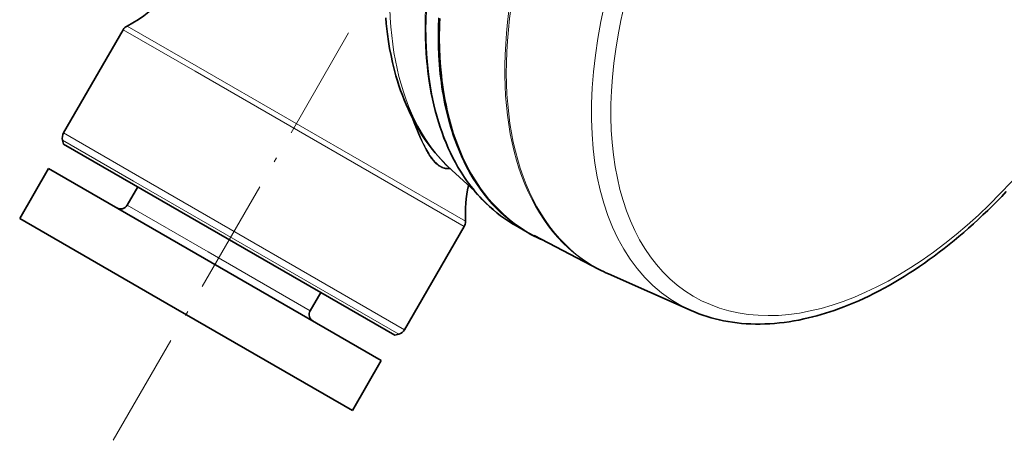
# Model space of a CAD drawing. Extents: x -672 to 7836, y -4841 to 1047.
# Tile 36 of 80: x 4527 to 4629, y -4449 to -4406. Entities that reach past the tile are written whole.
import ezdxf

# ---------------------------------------------------------------- set-up
doc = ezdxf.new("R2010")
doc.units = 0
doc.linetypes.add('DASHDOT', pattern=[18.5, 12, -3, 0.5, -3])

msp = doc.modelspace()

# ---------------------------------------------------------------- linework, layer by layer
at = {"color": 7, "linetype": 'DASHDOT', "lineweight": 13}
msp.add_line((4536.368164, -4449.486816), (4569.271973, -4392.495605), dxfattribs=at)
at = {"color": 7, "lineweight": 35}
for p, q in [((4531.185547, -4417.463379), (4537.391602, -4406.713867)), ((4531.192871, -4418.62207), (4531.085449, -4418.222168)), ((4531.192871, -4418.62207), (4538.481934, -4422.830566)), ((4526.618652, -4426.373535), (4529.618652, -4421.177246)), ((4544.943359, -4430.024902), (4529.618652, -4421.177246)), ((4571.605957, -4421.349121), (4574.020508, -4423.544922)), ((4537.812988, -4424.984375), (4538.912598, -4423.079102)), ((4565.685059, -4438.536133), (4538.481934, -4422.830566)), ((4541.943359, -4435.221191), (4526.618652, -4426.373535)), ((4566.692383, -4437.963379), (4572.898438, -4427.213867)), ((4578.199707, -4427.089355), (4579.461426, -4427.817871)), ((4586.891113, -4431.662598), (4580.176758, -4428.159668)), ((4564.259766, -4441.177246), (4544.943359, -4430.024902)), ((4596.529785, -4435.967285), (4587.907227, -4432.151367)), ((4556.865234, -4435.984375), (4557.965332, -4434.079102)), ((4561.259766, -4446.373535), (4541.943359, -4435.221191)), ((4565.685059, -4438.536133), (4566.085449, -4438.429199)), ((4561.259766, -4446.373535), (4564.259766, -4441.177246))]:
    msp.add_line(p, q, dxfattribs=at)
at = {"color": 7, "lineweight": 13}
for p, q in [((4537.391602, -4406.713867), (4544.89502, -4411.045898)), ((4537.79541, -4406.327148), (4545.241699, -4410.626465)), ((4572.898438, -4427.213867), (4544.89502, -4411.045898)), ((4573.031738, -4426.670898), (4545.241699, -4410.626465)), ((4531.085449, -4418.222168), (4538.481934, -4422.492188)), ((4531.185547, -4417.463379), (4538.688965, -4421.79541)), ((4566.692383, -4437.963379), (4538.688965, -4421.79541)), ((4566.085449, -4438.429199), (4538.481934, -4422.492188)), ((4546.241211, -4429.850586), (4537.812988, -4424.984375)), ((4556.865234, -4435.984375), (4546.241211, -4429.850586))]:
    msp.add_line(p, q, dxfattribs=at)
for points in [[(4568.958984, -4404.651855), (4568.925781, -4405.69873), (4568.916992, -4406.735352), (4568.922363, -4407.249512), (4568.934082, -4407.760742), (4568.963379, -4408.521973), (4569.006836, -4409.275879), (4569.06543, -4410.021973), (4569.138184, -4410.760742), (4569.249512, -4411.665039), (4569.383301, -4412.555176), (4569.540039, -4413.431152), (4569.626953, -4413.86377), (4569.719727, -4414.291992), (4569.880371, -4414.96875), (4570.055664, -4415.634766), (4570.246094, -4416.289551), (4570.451172, -4416.932617), (4570.670898, -4417.563477), (4570.936035, -4418.258301), (4571.220215, -4418.936523), (4571.522949, -4419.597656), (4571.84375, -4420.241211), (4572.183594, -4420.866211), (4572.541504, -4421.472656), (4572.727539, -4421.768555), (4572.917969, -4422.05957), (4573.211914, -4422.486328), (4573.515625, -4422.901855), (4573.82959, -4423.305664), (4574.15332, -4423.697266), (4574.55127, -4424.146973), (4574.962402, -4424.57959), (4575.386719, -4424.994141), (4575.824707, -4425.390625), (4576.274902, -4425.768555), (4576.738281, -4426.127441), (4577.213379, -4426.467285), (4577.700684, -4426.788086), (4578.199707, -4427.089355)], [(4570.216309, -4405.480469), (4570.186035, -4406.477051), (4570.178711, -4407.463867), (4570.194336, -4408.439453), (4570.232422, -4409.40332), (4570.293945, -4410.354492), (4570.378906, -4411.292969), (4570.487305, -4412.216797), (4570.550293, -4412.672852), (4570.619141, -4413.125488), (4570.693848, -4413.574219), (4570.774902, -4414.018555), (4570.861328, -4414.458984), (4570.953613, -4414.895508), (4571.146484, -4415.713867), (4571.360352, -4416.515625), (4571.476074, -4416.914063), (4571.597656, -4417.307617), (4571.722168, -4417.689941), (4571.852051, -4418.067383), (4572.08252, -4418.692383), (4572.327148, -4419.303711), (4572.586914, -4419.901855), (4572.861328, -4420.485352), (4573.149902, -4421.054688), (4573.453125, -4421.609375), (4573.800293, -4422.196289), (4574.164063, -4422.765137), (4574.544922, -4423.314941), (4574.941895, -4423.845215), (4575.355469, -4424.355469), (4575.785156, -4424.845215), (4576.006348, -4425.083008), (4576.231445, -4425.31543), (4576.459473, -4425.541504), (4576.691406, -4425.762695), (4577.046875, -4426.084473), (4577.411133, -4426.394043), (4577.783203, -4426.691406), (4578.164063, -4426.976563), (4578.587891, -4427.272461), (4579.020996, -4427.553223), (4579.463379, -4427.818848)], [(4570.300293, -4405.519531), (4570.270508, -4406.515625), (4570.263184, -4407.501953), (4570.27832, -4408.477051), (4570.317383, -4409.44043), (4570.378906, -4410.391602), (4570.464355, -4411.329102), (4570.572754, -4412.252441), (4570.70459, -4413.160645), (4570.779785, -4413.611328), (4570.861328, -4414.057129), (4570.947266, -4414.495605), (4571.039551, -4414.929688), (4571.232422, -4415.747559), (4571.446289, -4416.549316), (4571.682129, -4417.333496), (4571.807617, -4417.719238), (4571.938965, -4418.100098), (4572.169434, -4418.724609), (4572.414551, -4419.335449), (4572.674316, -4419.933105), (4572.94873, -4420.516602), (4573.237305, -4421.084961), (4573.541016, -4421.63916), (4573.888184, -4422.226074), (4574.251953, -4422.794434), (4574.632813, -4423.34375), (4575.030273, -4423.873535), (4575.443848, -4424.383301), (4575.873535, -4424.872559), (4576.318848, -4425.341309), (4576.547363, -4425.567383), (4576.779785, -4425.788574), (4577.135254, -4426.110352), (4577.499512, -4426.419434), (4577.87207, -4426.716797), (4578.252441, -4427.000977), (4578.740723, -4427.339355), (4579.240723, -4427.658203), (4579.753418, -4427.956055), (4580.277344, -4428.233887), (4580.8125, -4428.491211)], [(4570.380371, -4405.527832), (4570.36084, -4406.068359), (4570.348145, -4406.605957), (4570.342285, -4407.136719), (4570.342773, -4407.664063), (4570.362305, -4408.647949), (4570.404785, -4409.621094), (4570.471191, -4410.582031), (4570.562012, -4411.529785), (4570.616699, -4412.001465), (4570.677734, -4412.469727), (4570.744141, -4412.928711), (4570.816406, -4413.383789), (4570.922852, -4413.987793), (4571.040039, -4414.584961), (4571.168457, -4415.174805), (4571.359375, -4415.958496), (4571.570313, -4416.727539), (4571.80127, -4417.480957), (4572.052246, -4418.218262), (4572.323242, -4418.938477), (4572.614258, -4419.641602), (4572.767578, -4419.986328), (4572.925293, -4420.326172), (4573.171875, -4420.827148), (4573.429199, -4421.317383), (4573.697754, -4421.796387), (4573.977539, -4422.263672), (4574.163086, -4422.558105), (4574.353027, -4422.847656), (4574.613281, -4423.226074), (4574.881836, -4423.595215), (4575.157715, -4423.955566), (4575.477539, -4424.349121), (4575.807129, -4424.730957), (4576.146484, -4425.100586), (4576.495117, -4425.458008), (4576.913574, -4425.858887), (4577.344238, -4426.242188), (4577.787598, -4426.607422), (4578.242676, -4426.955078), (4578.709473, -4427.28418), (4579.187988, -4427.594727), (4579.677734, -4427.887207), (4580.177734, -4428.160156)], [(4571.438477, -4421.196289), (4571.335938, -4421.208496), (4571.23291, -4421.214355), (4571.129395, -4421.212891), (4571.026367, -4421.20459), (4570.92334, -4421.188477), (4570.820313, -4421.165039), (4570.717285, -4421.133301), (4570.614746, -4421.094238), (4570.512695, -4421.046387), (4570.4375, -4421.006348), (4570.363281, -4420.962402), (4570.288574, -4420.913574), (4570.233398, -4420.874023), (4570.178223, -4420.83252), (4570.068359, -4420.742676), (4569.959473, -4420.643555), (4569.851563, -4420.535645), (4569.788086, -4420.467285), (4569.724609, -4420.395996), (4569.661133, -4420.321289), (4569.598145, -4420.244141), (4569.474121, -4420.08252), (4569.352539, -4419.911621), (4569.232422, -4419.731934), (4569.161133, -4419.620117), (4569.09082, -4419.505371), (4569.016113, -4419.378906), (4568.941895, -4419.25), (4568.80127, -4418.994141), (4568.65625, -4418.715332), (4568.514648, -4418.427734), (4568.376465, -4418.133301), (4568.240723, -4417.83252), (4568.152344, -4417.628906), (4568.064941, -4417.422852), (4567.894043, -4417.004883), (4567.728027, -4416.580566), (4567.562988, -4416.141602), (4567.402344, -4415.697754)], [(4571.375, -4421.134766), (4571.273926, -4421.144531), (4571.172852, -4421.147461), (4571.072266, -4421.143555), (4570.971191, -4421.132324), (4570.871094, -4421.11377), (4570.770508, -4421.087402), (4570.670898, -4421.053223), (4570.571289, -4421.011719), (4570.472656, -4420.961914), (4570.37793, -4420.906738), (4570.283691, -4420.844727), (4570.189941, -4420.774902), (4570.09668, -4420.69873), (4570.014648, -4420.625), (4569.933105, -4420.546387), (4569.852051, -4420.462402), (4569.791992, -4420.395996), (4569.731934, -4420.327148), (4569.671387, -4420.254395), (4569.611328, -4420.178711), (4569.546875, -4420.094727), (4569.483398, -4420.007813), (4569.361816, -4419.833008), (4569.242676, -4419.649414), (4569.138672, -4419.479004), (4569.036621, -4419.302734), (4568.935547, -4419.121094), (4568.861328, -4418.981934), (4568.787598, -4418.839844), (4568.643555, -4418.548828), (4568.492676, -4418.228027), (4568.345703, -4417.898926), (4568.202637, -4417.5625), (4568.063477, -4417.219727), (4567.976563, -4416.999023), (4567.891113, -4416.776855), (4567.798828, -4416.530762), (4567.708008, -4416.282715)]]:
    msp.add_lwpolyline(points, dxfattribs=at)
at = {"color": 7, "lineweight": 35}
for points in [[(4571.605957, -4421.349121), (4571.30127, -4421.06543), (4571.003418, -4420.774414), (4570.711914, -4420.475098), (4570.426758, -4420.168945), (4570.147949, -4419.854492), (4569.876465, -4419.53418), (4569.611328, -4419.205566), (4569.353027, -4418.870605), (4569.060059, -4418.470703), (4568.777344, -4418.063477), (4568.502441, -4417.645508), (4568.238281, -4417.220703), (4567.982422, -4416.785645), (4567.737305, -4416.344238), (4567.5, -4415.892578), (4567.273438, -4415.435547), (4567.055176, -4414.96875), (4566.847656, -4414.49707), (4566.647949, -4414.015625), (4566.458984, -4413.529785), (4566.27832, -4413.033691), (4566.108398, -4412.53418), (4565.946289, -4412.024414), (4565.794434, -4411.512207), (4565.606934, -4410.820313), (4565.435059, -4410.117676), (4565.278809, -4409.399902), (4565.138672, -4408.671387), (4565.015137, -4407.933594), (4564.907227, -4407.186035), (4564.837402, -4406.618652), (4564.776367, -4406.050293), (4564.724121, -4405.473145)], [(4578.199707, -4427.089355), (4577.935547, -4426.933105), (4577.510254, -4426.666504), (4577.09375, -4426.385254), (4576.686523, -4426.089844), (4576.287598, -4425.780273), (4575.897949, -4425.457031), (4575.517578, -4425.120117), (4575.146484, -4424.769043), (4574.785156, -4424.404785), (4574.535156, -4424.138672), (4574.291016, -4423.867188), (4574.050781, -4423.587891), (4573.816406, -4423.303223), (4573.585938, -4423.010742), (4573.361816, -4422.712891), (4573.141602, -4422.407715), (4572.927734, -4422.097656), (4572.583008, -4421.568359), (4572.25293, -4421.021973), (4571.98291, -4420.543457), (4571.723633, -4420.052734), (4571.475098, -4419.550293), (4571.237305, -4419.036133), (4571.010742, -4418.51123), (4570.794922, -4417.975098), (4570.590332, -4417.427734), (4570.396484, -4416.870117), (4570.214355, -4416.301758), (4570.043457, -4415.723145), (4569.883789, -4415.134766), (4569.73584, -4414.536133), (4569.598633, -4413.928223), (4569.473633, -4413.311035), (4569.359863, -4412.68457), (4569.257324, -4412.048828), (4569.185547, -4411.54541), (4569.121094, -4411.040527), (4569.063477, -4410.526367), (4569.013184, -4410.011719), (4568.948242, -4409.193359), (4568.900879, -4408.36377), (4568.871094, -4407.523438), (4568.858398, -4406.672852), (4568.861328, -4405.967773), (4568.875977, -4405.256348)], [(4596.529785, -4435.967285), (4596.93457, -4436.139648), (4597.344238, -4436.300781), (4597.759766, -4436.451172), (4598.179199, -4436.589844), (4598.60498, -4436.717773), (4599.03418, -4436.833984), (4599.469238, -4436.939453), (4599.907227, -4437.033203), (4600.369629, -4437.119141), (4600.836914, -4437.192871), (4601.308105, -4437.254395), (4601.783691, -4437.303711), (4602.262695, -4437.34082), (4602.745605, -4437.366211), (4603.231934, -4437.378906), (4603.72168, -4437.379395), (4604.214355, -4437.368164), (4604.710449, -4437.344727), (4605.208984, -4437.30957), (4605.710449, -4437.262695), (4606.214355, -4437.203613), (4606.720703, -4437.132813), (4607.229492, -4437.050293), (4607.740234, -4436.956055), (4608.276855, -4436.845215), (4608.725586, -4436.743164), (4609.172363, -4436.633301), (4609.624023, -4436.513672), (4610.073242, -4436.386719), (4610.526855, -4436.25), (4610.978027, -4436.105957), (4611.433105, -4435.952637), (4611.88623, -4435.791992), (4612.409668, -4435.596191), (4612.93457, -4435.389648), (4613.459473, -4435.171875), (4613.985352, -4434.943359), (4614.51123, -4434.70459), (4615.037598, -4434.455078), (4615.563965, -4434.194824), (4616.09082, -4433.924316), (4616.617188, -4433.643066), (4617.143066, -4433.352051), (4617.668945, -4433.050781), (4618.193848, -4432.739746), (4618.718262, -4432.418457), (4619.242188, -4432.087402), (4619.764648, -4431.746582), (4620.286621, -4431.395996), (4620.807129, -4431.035645), (4621.326172, -4430.666016), (4621.84375, -4430.287598), (4622.359863, -4429.899414), (4622.874512, -4429.502441), (4623.387207, -4429.096191), (4623.897461, -4428.681152), (4624.405762, -4428.257324), (4624.912109, -4427.825195), (4625.416016, -4427.384277), (4625.916992, -4426.935059), (4626.415527, -4426.477539), (4626.911133, -4426.011719), (4627.404297, -4425.538086), (4627.894043, -4425.056641), (4628.380859, -4424.567383), (4628.86377, -4424.070801), (4629.34375, -4423.566406)]]:
    msp.add_lwpolyline(points, dxfattribs=at)
for centre, radius, start, end in [((4530.860352, -4393.026855), 15, 297.538255, 338.949376), ((4538.257813, -4407.213867), 1, 117.538253, 149.999997), ((4532.051758, -4417.963379), 1, 149.999997, 194.999992), ((4588.018066, -4426.026855), 15.000001, 168.075574, 182.461745), ((4537.120117, -4424.584473), 0.8, 239.999997, 329.999999), ((4572.032715, -4426.713867), 1, 329.999999, 2.461745), ((4587.030273, -4414.707031), 15.138706, 240.011376, 246.700453), ((4595.013672, -4416.088867), 17.564788, 242.457663, 246.13057), ((4557.558105, -4436.384766), 0.8, 149.999997, 239.999997), ((4565.82666, -4437.463379), 1, 285.000001, 329.999999)]:
    msp.add_arc(centre, radius, start, end, dxfattribs=at)
at = {"color": 7, "lineweight": 13}
for centre, major_axis, start_param, end_param in [((4616.861816, -4397.646484), (-21.718262, -37.617188), 3.3906914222, 6.3451283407), ((4617.830078, -4398.205566), (-20.971191, -36.322754), 2.4034776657, 7.5685834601), ((4595.89502, -4385.541016), (21.74707, 37.66748), 1.2740903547, 3.0165851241), ((4600.38916, -4388.135742), (-22.307617, -38.637695), 4.4156830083, 5.6263524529), ((4608.563477, -4392.855469), (22.229004, 38.501465), 1.2740903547, 3.1663534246), ((4608.711426, -4392.940918), (22.222656, 38.490234), 1.2740903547, 3.2035356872)]:
    msp.add_ellipse(centre, major_axis=major_axis, ratio=0.57735, start_param=start_param, end_param=end_param, dxfattribs=at)

doc.saveas('drawing.dxf')
